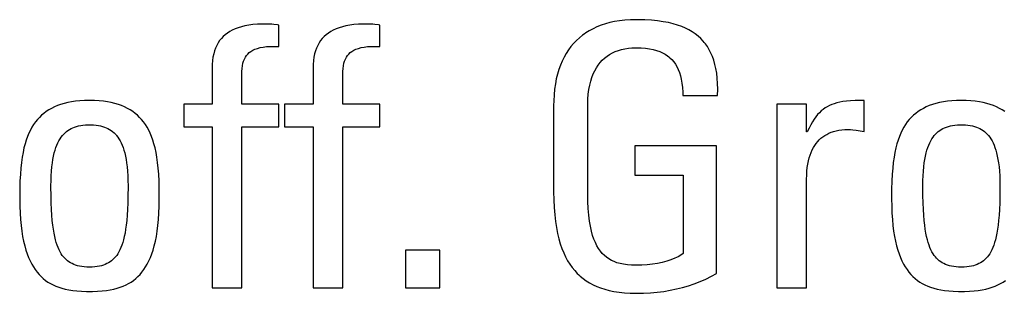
# Model space of a CAD drawing. Extents: x -840 to -217, y -121 to 557.
# Tile 11 of 145: x -594.88 to -588.67, y 171.86 to 173.59. Entities that reach past the tile are written whole.
import ezdxf

# ---------------------------------------------------------------- set-up
doc = ezdxf.new("R2010")
doc.units = 0
doc.header["$LTSCALE"] = 23.1
doc.layers.add('R912005577_AM_0', color=7, linetype='CONTINUOUS')

msp = doc.modelspace()

# ---------------------------------------------------------------- linework, layer by layer
at = {"layer": 'R912005577_AM_0', "color": 7}
for p, q in [((-593.5181, 173.5303), (-593.5357, 173.5222)), ((-593.499, 173.5375), (-593.5181, 173.5303)), ((-593.4784, 173.5438), (-593.499, 173.5375)), ((-593.456, 173.5492), (-593.4784, 173.5438)), ((-593.4316, 173.5536), (-593.456, 173.5492)), ((-593.4052, 173.557), (-593.4316, 173.5536)), ((-593.3765, 173.5593), (-593.4052, 173.557)), ((-593.345, 173.5604), (-593.3765, 173.5593)), ((-593.3309, 173.5605), (-593.345, 173.5604)), ((-593.3002, 173.5599), (-593.3309, 173.5605)), ((-593.287, 173.5592), (-593.3002, 173.5599)), ((-593.2746, 173.5581), (-593.287, 173.5592)), ((-593.2509, 173.5551), (-593.2746, 173.5581)), ((-593.2415, 173.5536), (-593.2509, 173.5551)), ((-593.2415, 173.4183), (-593.2415, 173.5536)), ((-592.8814, 173.5303), (-592.899, 173.5222)), ((-592.8623, 173.5375), (-592.8814, 173.5303)), ((-592.8417, 173.5438), (-592.8623, 173.5375)), ((-592.8193, 173.5492), (-592.8417, 173.5438)), ((-592.7949, 173.5536), (-592.8193, 173.5492)), ((-592.7685, 173.557), (-592.7949, 173.5536)), ((-592.7398, 173.5593), (-592.7685, 173.557)), ((-592.7083, 173.5604), (-592.7398, 173.5593)), ((-592.6942, 173.5605), (-592.7083, 173.5604)), ((-592.6635, 173.5599), (-592.6942, 173.5605)), ((-592.6503, 173.5592), (-592.6635, 173.5599)), ((-592.6379, 173.5581), (-592.6503, 173.5592)), ((-592.6142, 173.5551), (-592.6379, 173.5581)), ((-592.6048, 173.5536), (-592.6142, 173.5551)), ((-592.6048, 173.4183), (-592.6048, 173.5536)), ((-591.2611, 173.5311), (-591.2845, 173.5185)), ((-591.2366, 173.5425), (-591.2611, 173.5311)), ((-591.2107, 173.5527), (-591.2366, 173.5425)), ((-591.1835, 173.5618), (-591.2107, 173.5527)), ((-591.1549, 173.5695), (-591.1835, 173.5618)), ((-591.1249, 173.576), (-591.1549, 173.5695)), ((-591.0933, 173.5812), (-591.1249, 173.576)), ((-591.0602, 173.5849), (-591.0933, 173.5812)), ((-591.0254, 173.5872), (-591.0602, 173.5849)), ((-590.989, 173.588), (-591.0254, 173.5872)), ((-590.9785, 173.588), (-590.989, 173.588)), ((-590.9335, 173.5869), (-590.9785, 173.588)), ((-590.8921, 173.5844), (-590.9335, 173.5869)), ((-590.8539, 173.5806), (-590.8921, 173.5844)), ((-590.8187, 173.5756), (-590.8539, 173.5806)), ((-590.7861, 173.5694), (-590.8187, 173.5756)), ((-590.756, 173.5622), (-590.7861, 173.5694)), ((-590.7281, 173.554), (-590.756, 173.5622)), ((-590.7022, 173.5447), (-590.7281, 173.554)), ((-590.6783, 173.5345), (-590.7022, 173.5447)), ((-590.6561, 173.5234), (-590.6783, 173.5345)), ((-593.6048, 173.4692), (-593.6154, 173.4559)), ((-593.5932, 173.4816), (-593.6048, 173.4692)), ((-593.5806, 173.493), (-593.5932, 173.4816)), ((-593.5668, 173.5036), (-593.5806, 173.493)), ((-593.5519, 173.5134), (-593.5668, 173.5036)), ((-593.5357, 173.5222), (-593.5519, 173.5134)), ((-592.9681, 173.4692), (-592.9787, 173.4559)), ((-592.9565, 173.4816), (-592.9681, 173.4692)), ((-592.9439, 173.493), (-592.9565, 173.4816)), ((-592.9301, 173.5036), (-592.9439, 173.493)), ((-592.9152, 173.5134), (-592.9301, 173.5036)), ((-592.899, 173.5222), (-592.9152, 173.5134)), ((-591.3474, 173.4737), (-591.3661, 173.4565)), ((-591.3276, 173.4898), (-591.3474, 173.4737)), ((-591.3172, 173.4974), (-591.3276, 173.4898)), ((-591.3066, 173.5047), (-591.3172, 173.4974)), ((-591.2845, 173.5185), (-591.3066, 173.5047)), ((-590.6354, 173.5113), (-590.6561, 173.5234)), ((-590.6163, 173.4983), (-590.6354, 173.5113)), ((-590.5986, 173.4844), (-590.6163, 173.4983)), ((-590.5822, 173.4694), (-590.5986, 173.4844)), ((-590.5669, 173.4534), (-590.5822, 173.4694)), ((-593.6411, 173.4095), (-593.6476, 173.3917)), ((-593.6335, 173.4261), (-593.6411, 173.4095)), ((-593.6249, 173.4416), (-593.6335, 173.4261)), ((-593.6154, 173.4559), (-593.6249, 173.4416)), ((-593.3926, 173.4018), (-593.3775, 173.4073)), ((-593.3775, 173.4073), (-593.3606, 173.4119)), ((-593.3606, 173.4119), (-593.3418, 173.4156)), ((-593.3418, 173.4156), (-593.3206, 173.4182)), ((-593.3206, 173.4182), (-593.297, 173.4196)), ((-593.297, 173.4196), (-593.2708, 173.4197)), ((-593.2708, 173.4197), (-593.2415, 173.4183)), ((-593.0044, 173.4095), (-593.0109, 173.3917)), ((-592.9968, 173.4261), (-593.0044, 173.4095)), ((-592.9882, 173.4416), (-592.9968, 173.4261)), ((-592.9787, 173.4559), (-592.9882, 173.4416)), ((-592.7559, 173.4018), (-592.7408, 173.4073)), ((-592.7408, 173.4073), (-592.7239, 173.4119)), ((-592.7239, 173.4119), (-592.7051, 173.4156)), ((-592.7051, 173.4156), (-592.6839, 173.4182)), ((-592.6839, 173.4182), (-592.6603, 173.4196)), ((-592.6603, 173.4196), (-592.6341, 173.4197)), ((-592.6341, 173.4197), (-592.6048, 173.4183)), ((-591.4002, 173.4185), (-591.4156, 173.3977)), ((-591.3837, 173.4381), (-591.4002, 173.4185)), ((-591.3661, 173.4565), (-591.3837, 173.4381)), ((-591.0812, 173.4005), (-591.0601, 173.4052)), ((-591.0601, 173.4052), (-591.0383, 173.4086)), ((-591.0383, 173.4086), (-591.016, 173.4107)), ((-591.016, 173.4107), (-590.9941, 173.4115)), ((-590.9941, 173.4115), (-590.989, 173.4115)), ((-590.989, 173.4115), (-590.9586, 173.4108)), ((-590.9586, 173.4108), (-590.9307, 173.4086)), ((-590.9307, 173.4086), (-590.9052, 173.405)), ((-590.9052, 173.405), (-590.8818, 173.4003)), ((-590.5598, 173.445), (-590.5669, 173.4534)), ((-590.5529, 173.4363), (-590.5598, 173.445)), ((-590.54, 173.4181), (-590.5529, 173.4363)), ((-590.5283, 173.3986), (-590.54, 173.4181)), ((-593.6575, 173.352), (-593.6607, 173.33)), ((-593.6531, 173.3726), (-593.6575, 173.352)), ((-593.6476, 173.3917), (-593.6531, 173.3726)), ((-593.4595, 173.3401), (-593.4533, 173.3515)), ((-593.4533, 173.3515), (-593.4462, 173.362)), ((-593.4462, 173.362), (-593.438, 173.3716)), ((-593.438, 173.3716), (-593.4286, 173.3803)), ((-593.4286, 173.3803), (-593.418, 173.3883)), ((-593.418, 173.3883), (-593.4122, 173.392)), ((-593.4122, 173.392), (-593.4061, 173.3954)), ((-593.4061, 173.3954), (-593.3926, 173.4018)), ((-593.0208, 173.352), (-593.024, 173.33)), ((-593.0164, 173.3726), (-593.0208, 173.352)), ((-593.0109, 173.3917), (-593.0164, 173.3726)), ((-592.8228, 173.3401), (-592.8166, 173.3515)), ((-592.8166, 173.3515), (-592.8095, 173.362)), ((-592.8095, 173.362), (-592.8013, 173.3716)), ((-592.8013, 173.3716), (-592.7919, 173.3803)), ((-592.7919, 173.3803), (-592.7813, 173.3883)), ((-592.7813, 173.3883), (-592.7755, 173.392)), ((-592.7755, 173.392), (-592.7694, 173.3954)), ((-592.7694, 173.3954), (-592.7559, 173.4018)), ((-591.4432, 173.3524), (-591.4554, 173.3277)), ((-591.43, 173.3757), (-591.4432, 173.3524)), ((-591.4156, 173.3977), (-591.43, 173.3757)), ((-591.2025, 173.3326), (-591.1881, 173.3459)), ((-591.1881, 173.3459), (-591.1728, 173.358)), ((-591.1728, 173.358), (-591.1564, 173.3689)), ((-591.1564, 173.3689), (-591.1391, 173.3786)), ((-591.1391, 173.3786), (-591.1208, 173.3871)), ((-591.1208, 173.3871), (-591.1015, 173.3944)), ((-591.1015, 173.3944), (-591.0812, 173.4005)), ((-590.8818, 173.4003), (-590.8604, 173.3944)), ((-590.8604, 173.3944), (-590.8407, 173.3874)), ((-590.8407, 173.3874), (-590.8227, 173.3793)), ((-590.8227, 173.3793), (-590.8061, 173.3702)), ((-590.8061, 173.3702), (-590.7909, 173.36)), ((-590.7909, 173.36), (-590.7837, 173.3545)), ((-590.7837, 173.3545), (-590.7769, 173.3487)), ((-590.7769, 173.3487), (-590.7641, 173.3364)), ((-590.5176, 173.3779), (-590.5283, 173.3986)), ((-590.5081, 173.3557), (-590.5176, 173.3779)), ((-590.4996, 173.332), (-590.5081, 173.3557)), ((-593.6627, 173.3063), (-593.6634, 173.2808)), ((-593.6634, 173.2808), (-593.6634, 173.056)), ((-593.6607, 173.33), (-593.6627, 173.3063)), ((-593.4753, 173.262), (-593.4742, 173.2812)), ((-593.4742, 173.2812), (-593.472, 173.2983)), ((-593.472, 173.2983), (-593.4688, 173.3137)), ((-593.4688, 173.3137), (-593.4646, 173.3275)), ((-593.4646, 173.3275), (-593.4595, 173.3401)), ((-593.026, 173.3063), (-593.0267, 173.2808)), ((-593.0267, 173.2808), (-593.0267, 173.056)), ((-593.024, 173.33), (-593.026, 173.3063)), ((-592.8386, 173.262), (-592.8375, 173.2812)), ((-592.8375, 173.2812), (-592.8353, 173.2983)), ((-592.8353, 173.2983), (-592.8321, 173.3137)), ((-592.8321, 173.3137), (-592.8279, 173.3275)), ((-592.8279, 173.3275), (-592.8228, 173.3401)), ((-591.4664, 173.3017), (-591.4763, 173.2743)), ((-591.4554, 173.3277), (-591.4664, 173.3017)), ((-591.2505, 173.2661), (-591.24, 173.2848)), ((-591.24, 173.2848), (-591.2285, 173.3021)), ((-591.2285, 173.3021), (-591.216, 173.318)), ((-591.216, 173.318), (-591.2025, 173.3326)), ((-590.7641, 173.3364), (-590.7524, 173.3229)), ((-590.7524, 173.3229), (-590.7419, 173.3082)), ((-590.7419, 173.3082), (-590.7323, 173.2922)), ((-590.7323, 173.2922), (-590.7238, 173.2747)), ((-590.4923, 173.3067), (-590.4996, 173.332)), ((-590.4862, 173.2796), (-590.4923, 173.3067)), ((-590.4813, 173.2505), (-590.4862, 173.2796)), ((-593.4754, 173.2532), (-593.4753, 173.262)), ((-593.4754, 173.056), (-593.4754, 173.2532)), ((-592.8387, 173.2532), (-592.8386, 173.262)), ((-592.8387, 173.056), (-592.8387, 173.2532)), ((-591.485, 173.2454), (-591.4925, 173.215)), ((-591.4763, 173.2743), (-591.485, 173.2454)), ((-591.276, 173.2006), (-591.2686, 173.2241)), ((-591.2686, 173.2241), (-591.2601, 173.2459)), ((-591.2601, 173.2459), (-591.2505, 173.2661)), ((-590.7238, 173.2747), (-590.7163, 173.2557)), ((-590.7163, 173.2557), (-590.7099, 173.235)), ((-590.7099, 173.235), (-590.7045, 173.2123)), ((-590.4776, 173.2193), (-590.4813, 173.2505)), ((-590.4754, 173.1858), (-590.4776, 173.2193)), ((-591.4987, 173.1831), (-591.5035, 173.1495)), ((-591.4925, 173.215), (-591.4987, 173.1831)), ((-591.2872, 173.148), (-591.2822, 173.1753)), ((-591.2822, 173.1753), (-591.276, 173.2006)), ((-590.7045, 173.2123), (-590.7003, 173.1875)), ((-590.7003, 173.1875), (-590.6974, 173.1603)), ((-590.6974, 173.1603), (-590.6957, 173.1305)), ((-590.4746, 173.1498), (-590.4754, 173.1858)), ((-591.507, 173.1143), (-591.509, 173.0775)), ((-591.5035, 173.1495), (-591.507, 173.1143)), ((-591.2932, 173.0873), (-591.2909, 173.1187)), ((-591.2909, 173.1187), (-591.2872, 173.148)), ((-590.6957, 173.1305), (-590.6955, 173.1111)), ((-590.6955, 173.1111), (-590.4754, 173.1111)), ((-590.4754, 173.1111), (-590.4746, 173.1498)), ((-594.6575, 173.0382), (-594.6756, 173.0292)), ((-594.6383, 173.0463), (-594.6575, 173.0382)), ((-594.618, 173.0536), (-594.6383, 173.0463)), ((-594.5964, 173.06), (-594.618, 173.0536)), ((-594.5735, 173.0656), (-594.5964, 173.06)), ((-594.5493, 173.0703), (-594.5735, 173.0656)), ((-594.5235, 173.074), (-594.5493, 173.0703)), ((-594.4961, 173.0768), (-594.5235, 173.074)), ((-594.467, 173.0784), (-594.4961, 173.0768)), ((-594.4361, 173.079), (-594.467, 173.0784)), ((-594.4051, 173.0784), (-594.4361, 173.079)), ((-594.3761, 173.0768), (-594.4051, 173.0784)), ((-594.3487, 173.074), (-594.3761, 173.0768)), ((-594.3229, 173.0703), (-594.3487, 173.074)), ((-594.2986, 173.0656), (-594.3229, 173.0703)), ((-594.2757, 173.06), (-594.2986, 173.0656)), ((-594.2542, 173.0536), (-594.2757, 173.06)), ((-594.2338, 173.0463), (-594.2542, 173.0536)), ((-594.2146, 173.0382), (-594.2338, 173.0463)), ((-594.1965, 173.0292), (-594.2146, 173.0382)), ((-593.6634, 173.056), (-593.8422, 173.056)), ((-593.8422, 173.056), (-593.8422, 172.9138)), ((-593.2415, 173.056), (-593.4754, 173.056)), ((-593.2415, 172.9138), (-593.2415, 173.056)), ((-593.0267, 173.056), (-593.2056, 173.056)), ((-593.2056, 173.056), (-593.2056, 172.9138)), ((-592.6048, 173.056), (-592.8387, 173.056)), ((-592.6048, 172.9138), (-592.6048, 173.056)), ((-591.509, 173.0775), (-591.5095, 173.0469)), ((-591.5095, 173.0469), (-591.5095, 172.5034)), ((-591.294, 173.0537), (-591.2932, 173.0873)), ((-591.294, 172.4942), (-591.294, 173.0537)), ((-589.9144, 173.056), (-590.1025, 173.056)), ((-590.1025, 173.056), (-590.1025, 171.898)), ((-589.9144, 172.8818), (-589.9144, 173.056)), ((-589.797, 173.0316), (-589.8095, 173.0227)), ((-589.784, 173.0396), (-589.797, 173.0316)), ((-589.7703, 173.0467), (-589.784, 173.0396)), ((-589.7557, 173.0531), (-589.7703, 173.0467)), ((-589.7402, 173.0587), (-589.7557, 173.0531)), ((-589.7235, 173.0636), (-589.7402, 173.0587)), ((-589.7054, 173.0679), (-589.7235, 173.0636)), ((-589.6854, 173.0715), (-589.7054, 173.0679)), ((-589.6632, 173.0744), (-589.6854, 173.0715)), ((-589.638, 173.0766), (-589.6632, 173.0744)), ((-589.6089, 173.0781), (-589.638, 173.0766)), ((-589.5738, 173.0789), (-589.6089, 173.0781)), ((-589.5521, 173.079), (-589.5738, 173.0789)), ((-589.5521, 172.884), (-589.5521, 173.079)), ((-589.1598, 173.0382), (-589.1779, 173.0292)), ((-589.1406, 173.0463), (-589.1598, 173.0382)), ((-589.1203, 173.0536), (-589.1406, 173.0463)), ((-589.0987, 173.06), (-589.1203, 173.0536)), ((-589.0758, 173.0656), (-589.0987, 173.06)), ((-589.0516, 173.0703), (-589.0758, 173.0656)), ((-589.0258, 173.074), (-589.0516, 173.0703)), ((-588.9984, 173.0768), (-589.0258, 173.074)), ((-588.9693, 173.0784), (-588.9984, 173.0768)), ((-588.9384, 173.079), (-588.9693, 173.0784)), ((-588.9074, 173.0784), (-588.9384, 173.079)), ((-588.8784, 173.0768), (-588.9074, 173.0784)), ((-588.851, 173.074), (-588.8784, 173.0768)), ((-588.8252, 173.0703), (-588.851, 173.074)), ((-588.8009, 173.0656), (-588.8252, 173.0703)), ((-588.778, 173.06), (-588.8009, 173.0656)), ((-588.7565, 173.0536), (-588.778, 173.06)), ((-588.7361, 173.0463), (-588.7565, 173.0536)), ((-588.7169, 173.0382), (-588.7361, 173.0463)), ((-588.6988, 173.0292), (-588.7169, 173.0382)), ((-594.7521, 172.9722), (-594.7649, 172.9582)), ((-594.7385, 172.9853), (-594.7521, 172.9722)), ((-594.7241, 172.9975), (-594.7385, 172.9853)), ((-594.7089, 173.0089), (-594.7241, 172.9975)), ((-594.6928, 173.0194), (-594.7089, 173.0089)), ((-594.6756, 173.0292), (-594.6928, 173.0194)), ((-594.1794, 173.0194), (-594.1965, 173.0292)), ((-594.1632, 173.0089), (-594.1794, 173.0194)), ((-594.148, 172.9975), (-594.1632, 173.0089)), ((-594.1336, 172.9853), (-594.148, 172.9975)), ((-594.12, 172.9722), (-594.1336, 172.9853)), ((-594.1072, 172.9582), (-594.12, 172.9722)), ((-589.8558, 172.9761), (-589.8667, 172.9611)), ((-589.8447, 172.9896), (-589.8558, 172.9761)), ((-589.8333, 173.0018), (-589.8447, 172.9896)), ((-589.8216, 173.0128), (-589.8333, 173.0018)), ((-589.8156, 173.0179), (-589.8216, 173.0128)), ((-589.8095, 173.0227), (-589.8156, 173.0179)), ((-589.2544, 172.9722), (-589.2672, 172.9582)), ((-589.2408, 172.9853), (-589.2544, 172.9722)), ((-589.2264, 172.9975), (-589.2408, 172.9853)), ((-589.2112, 173.0089), (-589.2264, 172.9975)), ((-589.1951, 173.0194), (-589.2112, 173.0089)), ((-589.1779, 173.0292), (-589.1951, 173.0194)), ((-588.6817, 173.0194), (-588.6988, 173.0292)), ((-588.6655, 173.0089), (-588.6817, 173.0194)), ((-594.7991, 172.9103), (-594.8091, 172.892)), ((-594.7884, 172.9273), (-594.7991, 172.9103)), ((-594.777, 172.9433), (-594.7884, 172.9273)), ((-594.7649, 172.9582), (-594.777, 172.9433)), ((-594.5525, 172.9018), (-594.5417, 172.9069)), ((-594.5417, 172.9069), (-594.5304, 172.9113)), ((-594.5304, 172.9113), (-594.5183, 172.9152)), ((-594.5183, 172.9152), (-594.5055, 172.9185)), ((-594.5055, 172.9185), (-594.4918, 172.9211)), ((-594.4918, 172.9211), (-594.4771, 172.9232)), ((-594.4771, 172.9232), (-594.4612, 172.9246)), ((-594.4612, 172.9246), (-594.4441, 172.9252)), ((-594.4441, 172.9252), (-594.4361, 172.9253)), ((-594.4361, 172.9253), (-594.428, 172.9252)), ((-594.428, 172.9252), (-594.4109, 172.9246)), ((-594.4109, 172.9246), (-594.395, 172.9232)), ((-594.395, 172.9232), (-594.3803, 172.9211)), ((-594.3803, 172.9211), (-594.3666, 172.9185)), ((-594.3666, 172.9185), (-594.3538, 172.9152)), ((-594.3538, 172.9152), (-594.3417, 172.9113)), ((-594.3417, 172.9113), (-594.3303, 172.9068)), ((-594.3303, 172.9068), (-594.3195, 172.9018)), ((-594.0951, 172.9433), (-594.1072, 172.9582)), ((-594.0837, 172.9273), (-594.0951, 172.9433)), ((-594.073, 172.9102), (-594.0837, 172.9273)), ((-594.063, 172.892), (-594.073, 172.9102)), ((-593.8422, 172.9138), (-593.6634, 172.9138)), ((-593.6634, 172.9138), (-593.6634, 171.898)), ((-593.4754, 172.9138), (-593.2415, 172.9138)), ((-593.4754, 171.898), (-593.4754, 172.9138)), ((-593.2056, 172.9138), (-593.0267, 172.9138)), ((-593.0267, 172.9138), (-593.0267, 171.898)), ((-592.8387, 172.9138), (-592.6048, 172.9138)), ((-592.8387, 171.898), (-592.8387, 172.9138)), ((-589.8883, 172.9258), (-589.8991, 172.9051)), ((-589.8775, 172.9444), (-589.8883, 172.9258)), ((-589.8667, 172.9611), (-589.8775, 172.9444)), ((-589.3014, 172.9103), (-589.3114, 172.892)), ((-589.2907, 172.9273), (-589.3014, 172.9103)), ((-589.2793, 172.9433), (-589.2907, 172.9273)), ((-589.2672, 172.9582), (-589.2793, 172.9433)), ((-589.0548, 172.9018), (-589.044, 172.9069)), ((-589.044, 172.9069), (-589.0327, 172.9113)), ((-589.0327, 172.9113), (-589.0206, 172.9152)), ((-589.0206, 172.9152), (-589.0078, 172.9185)), ((-589.0078, 172.9185), (-588.9941, 172.9211)), ((-588.9941, 172.9211), (-588.9794, 172.9232)), ((-588.9794, 172.9232), (-588.9635, 172.9246)), ((-588.9635, 172.9246), (-588.9464, 172.9252)), ((-588.9464, 172.9252), (-588.9384, 172.9253)), ((-588.9384, 172.9253), (-588.9303, 172.9252)), ((-588.9303, 172.9252), (-588.9132, 172.9246)), ((-588.9132, 172.9246), (-588.8973, 172.9232)), ((-588.8973, 172.9232), (-588.8826, 172.9211)), ((-588.8826, 172.9211), (-588.8689, 172.9185)), ((-588.8689, 172.9185), (-588.8561, 172.9152)), ((-588.8561, 172.9152), (-588.844, 172.9113)), ((-588.844, 172.9113), (-588.8326, 172.9068)), ((-588.8326, 172.9068), (-588.8218, 172.9018)), ((-594.8272, 172.8517), (-594.8353, 172.8294)), ((-594.8185, 172.8726), (-594.8272, 172.8517)), ((-594.8091, 172.892), (-594.8185, 172.8726)), ((-594.622, 172.8364), (-594.6147, 172.8474)), ((-594.6147, 172.8474), (-594.607, 172.8574)), ((-594.607, 172.8574), (-594.603, 172.8621)), ((-594.603, 172.8621), (-594.5989, 172.8666)), ((-594.5989, 172.8666), (-594.5905, 172.8751)), ((-594.5905, 172.8751), (-594.5817, 172.8828)), ((-594.5817, 172.8828), (-594.5724, 172.8898)), ((-594.5724, 172.8898), (-594.5627, 172.8961)), ((-594.5627, 172.8961), (-594.5525, 172.9018)), ((-594.3195, 172.9018), (-594.3093, 172.8961)), ((-594.3093, 172.8961), (-594.2996, 172.8897)), ((-594.2996, 172.8897), (-594.2904, 172.8827)), ((-594.2904, 172.8827), (-594.2815, 172.8751)), ((-594.2815, 172.8751), (-594.2731, 172.8666)), ((-594.2731, 172.8666), (-594.269, 172.8621)), ((-594.269, 172.8621), (-594.2651, 172.8574)), ((-594.2651, 172.8574), (-594.2574, 172.8473)), ((-594.2574, 172.8473), (-594.2501, 172.8364)), ((-594.0536, 172.8726), (-594.063, 172.892)), ((-594.0449, 172.8517), (-594.0536, 172.8726)), ((-594.0368, 172.8294), (-594.0449, 172.8517)), ((-589.9099, 172.8818), (-589.9144, 172.8818)), ((-589.8991, 172.9051), (-589.9099, 172.8818)), ((-589.8238, 172.8404), (-589.8124, 172.8496)), ((-589.8124, 172.8496), (-589.8002, 172.8579)), ((-589.8002, 172.8579), (-589.7874, 172.8655)), ((-589.7874, 172.8655), (-589.7738, 172.8722)), ((-589.7738, 172.8722), (-589.7594, 172.8782)), ((-589.7594, 172.8782), (-589.7518, 172.8808)), ((-589.7518, 172.8808), (-589.7441, 172.8833)), ((-589.7441, 172.8833), (-589.7279, 172.8876)), ((-589.7279, 172.8876), (-589.7107, 172.891)), ((-589.7107, 172.891), (-589.6926, 172.8935)), ((-589.6926, 172.8935), (-589.6733, 172.895)), ((-589.6733, 172.895), (-589.653, 172.8955)), ((-589.653, 172.8955), (-589.6381, 172.895)), ((-589.6381, 172.895), (-589.6221, 172.8935)), ((-589.6221, 172.8935), (-589.6026, 172.8909)), ((-589.6026, 172.8909), (-589.5521, 172.884)), ((-589.3295, 172.8517), (-589.3376, 172.8294)), ((-589.3208, 172.8726), (-589.3295, 172.8517)), ((-589.3114, 172.892), (-589.3208, 172.8726)), ((-589.1243, 172.8364), (-589.117, 172.8474)), ((-589.117, 172.8474), (-589.1093, 172.8574)), ((-589.1093, 172.8574), (-589.1053, 172.8621)), ((-589.1053, 172.8621), (-589.1012, 172.8666)), ((-589.1012, 172.8666), (-589.0928, 172.8751)), ((-589.0928, 172.8751), (-589.084, 172.8828)), ((-589.084, 172.8828), (-589.0747, 172.8898)), ((-589.0747, 172.8898), (-589.065, 172.8961)), ((-589.065, 172.8961), (-589.0548, 172.9018)), ((-588.8218, 172.9018), (-588.8116, 172.8961)), ((-588.8116, 172.8961), (-588.8019, 172.8897)), ((-588.8019, 172.8897), (-588.7927, 172.8827)), ((-588.7927, 172.8827), (-588.7838, 172.8751)), ((-588.7838, 172.8751), (-588.7754, 172.8666)), ((-588.7754, 172.8666), (-588.7713, 172.8621)), ((-588.7713, 172.8621), (-588.7674, 172.8574)), ((-588.7674, 172.8574), (-588.7597, 172.8473)), ((-588.7597, 172.8473), (-588.7524, 172.8364)), ((-594.8427, 172.8054), (-594.8494, 172.7796)), ((-594.8353, 172.8294), (-594.8427, 172.8054)), ((-594.653, 172.7659), (-594.6475, 172.7824)), ((-594.6475, 172.7824), (-594.6417, 172.7976)), ((-594.6417, 172.7976), (-594.6355, 172.8116)), ((-594.6355, 172.8116), (-594.6289, 172.8245)), ((-594.6289, 172.8245), (-594.622, 172.8364)), ((-594.2501, 172.8364), (-594.2431, 172.8245)), ((-594.2431, 172.8245), (-594.2365, 172.8116)), ((-594.2365, 172.8116), (-594.2303, 172.7976)), ((-594.2303, 172.7976), (-594.2245, 172.7824)), ((-594.2245, 172.7824), (-594.2191, 172.7659)), ((-594.0294, 172.8054), (-594.0368, 172.8294)), ((-594.0227, 172.7796), (-594.0294, 172.8054)), ((-590.4822, 172.7923), (-590.9982, 172.7923)), ((-590.9982, 172.7923), (-590.9982, 172.6089)), ((-590.4822, 171.9875), (-590.4822, 172.7923)), ((-589.8712, 172.7818), (-589.863, 172.7954)), ((-589.863, 172.7954), (-589.8541, 172.808)), ((-589.8541, 172.808), (-589.8446, 172.8197)), ((-589.8446, 172.8197), (-589.8345, 172.8305)), ((-589.8345, 172.8305), (-589.8238, 172.8404)), ((-589.345, 172.8054), (-589.3517, 172.7796)), ((-589.3376, 172.8294), (-589.345, 172.8054)), ((-589.1553, 172.7659), (-589.1498, 172.7824)), ((-589.1498, 172.7824), (-589.144, 172.7976)), ((-589.144, 172.7976), (-589.1378, 172.8116)), ((-589.1378, 172.8116), (-589.1312, 172.8245)), ((-589.1312, 172.8245), (-589.1243, 172.8364)), ((-588.7524, 172.8364), (-588.7454, 172.8245)), ((-588.7454, 172.8245), (-588.7388, 172.8116)), ((-588.7388, 172.8116), (-588.7326, 172.7976)), ((-588.7326, 172.7976), (-588.7268, 172.7824)), ((-588.7268, 172.7824), (-588.7214, 172.7659)), ((-594.8607, 172.7217), (-594.8653, 172.689)), ((-594.8554, 172.7518), (-594.8607, 172.7217)), ((-594.8494, 172.7796), (-594.8554, 172.7518)), ((-594.6666, 172.7076), (-594.6625, 172.7286)), ((-594.6625, 172.7286), (-594.658, 172.748)), ((-594.658, 172.748), (-594.653, 172.7659)), ((-594.2191, 172.7659), (-594.2141, 172.748)), ((-594.2141, 172.748), (-594.2095, 172.7286)), ((-594.2095, 172.7286), (-594.2054, 172.7076)), ((-594.0167, 172.7518), (-594.0227, 172.7796)), ((-594.0113, 172.7217), (-594.0167, 172.7518)), ((-594.0068, 172.689), (-594.0113, 172.7217)), ((-589.8976, 172.7171), (-589.892, 172.7349)), ((-589.892, 172.7349), (-589.8857, 172.7517)), ((-589.8857, 172.7517), (-589.8788, 172.7673)), ((-589.8788, 172.7673), (-589.8712, 172.7818)), ((-589.363, 172.7217), (-589.3676, 172.689)), ((-589.3577, 172.7518), (-589.363, 172.7217)), ((-589.3517, 172.7796), (-589.3577, 172.7518)), ((-589.1689, 172.7076), (-589.1648, 172.7286)), ((-589.1648, 172.7286), (-589.1603, 172.748)), ((-589.1603, 172.748), (-589.1553, 172.7659)), ((-588.7214, 172.7659), (-588.7164, 172.748)), ((-588.7164, 172.748), (-588.7118, 172.7286)), ((-588.7118, 172.7286), (-588.7077, 172.7076)), ((-594.8653, 172.689), (-594.8691, 172.6533)), ((-594.6757, 172.6336), (-594.6733, 172.6603)), ((-594.6733, 172.6603), (-594.6702, 172.6849)), ((-594.6702, 172.6849), (-594.6666, 172.7076)), ((-594.2054, 172.7076), (-594.2018, 172.6849)), ((-594.2018, 172.6849), (-594.1988, 172.6603)), ((-594.1988, 172.6603), (-594.1963, 172.6336)), ((-594.0029, 172.6533), (-594.0068, 172.689)), ((-589.9099, 172.656), (-589.9066, 172.6776)), ((-589.9066, 172.6776), (-589.9025, 172.698)), ((-589.9025, 172.698), (-589.8976, 172.7171)), ((-589.3676, 172.689), (-589.3714, 172.6533)), ((-589.178, 172.6336), (-589.1756, 172.6603)), ((-589.1756, 172.6603), (-589.1725, 172.6849)), ((-589.1725, 172.6849), (-589.1689, 172.7076)), ((-588.7077, 172.7076), (-588.7041, 172.6849)), ((-588.7041, 172.6849), (-588.7011, 172.6603)), ((-588.7011, 172.6603), (-588.6986, 172.6336)), ((-594.8722, 172.614), (-594.8744, 172.5702)), ((-594.8691, 172.6533), (-594.8722, 172.614)), ((-594.6787, 172.5737), (-594.6776, 172.6048)), ((-594.6776, 172.6048), (-594.6757, 172.6336)), ((-594.1963, 172.6336), (-594.1945, 172.6048)), ((-594.1945, 172.6048), (-594.1934, 172.5737)), ((-593.9999, 172.614), (-594.0029, 172.6533)), ((-593.9977, 172.5702), (-593.9999, 172.614)), ((-590.9982, 172.6089), (-590.6932, 172.6089)), ((-590.6932, 172.6089), (-590.6932, 172.1136)), ((-589.9144, 172.5829), (-589.9138, 172.6087)), ((-589.9138, 172.6087), (-589.9123, 172.633)), ((-589.9123, 172.633), (-589.9099, 172.656)), ((-589.3745, 172.614), (-589.3767, 172.5702)), ((-589.3714, 172.6533), (-589.3745, 172.614)), ((-589.181, 172.5737), (-589.1799, 172.6048)), ((-589.1799, 172.6048), (-589.178, 172.6336)), ((-588.6986, 172.6336), (-588.6968, 172.6048)), ((-588.6968, 172.6048), (-588.6957, 172.5737)), ((-594.8744, 172.5702), (-594.8758, 172.5206)), ((-594.6791, 172.5401), (-594.6787, 172.5737)), ((-594.6791, 172.5332), (-594.6791, 172.5401)), ((-594.1934, 172.5737), (-594.193, 172.5401)), ((-594.193, 172.5401), (-594.193, 172.5329)), ((-593.9963, 172.5207), (-593.9977, 172.5702)), ((-589.9144, 171.898), (-589.9144, 172.5829)), ((-589.3767, 172.5702), (-589.3781, 172.5206)), ((-589.1814, 172.5401), (-589.181, 172.5737)), ((-589.1814, 172.5332), (-589.1814, 172.5401)), ((-588.6957, 172.5737), (-588.6953, 172.5401)), ((-588.6953, 172.5401), (-588.6953, 172.5329)), ((-594.8758, 172.5206), (-594.8763, 172.4625)), ((-594.6786, 172.4803), (-594.6791, 172.5332)), ((-594.6775, 172.4339), (-594.6786, 172.4803)), ((-594.1934, 172.4801), (-594.1945, 172.4338)), ((-594.193, 172.5329), (-594.1934, 172.4801)), ((-593.9958, 172.4626), (-593.9963, 172.5207)), ((-591.5095, 172.5034), (-591.5088, 172.4528)), ((-591.2932, 172.4432), (-591.294, 172.4942)), ((-589.3781, 172.5206), (-589.3786, 172.4625)), ((-589.1809, 172.4803), (-589.1814, 172.5332)), ((-589.1798, 172.4339), (-589.1809, 172.4803)), ((-588.6957, 172.4801), (-588.6968, 172.4338)), ((-588.6953, 172.5329), (-588.6957, 172.4801)), ((-594.8763, 172.4625), (-594.8763, 172.4598)), ((-594.8763, 172.4598), (-594.8757, 172.4129)), ((-594.8757, 172.4129), (-594.874, 172.3691)), ((-594.6758, 172.3928), (-594.6775, 172.4339)), ((-594.1945, 172.4338), (-594.1962, 172.3927)), ((-593.998, 172.3691), (-593.9963, 172.4129)), ((-593.9963, 172.4129), (-593.9958, 172.4598)), ((-593.9958, 172.4598), (-593.9958, 172.4626)), ((-591.5088, 172.4528), (-591.5066, 172.4042)), ((-591.2911, 172.3974), (-591.2932, 172.4432)), ((-589.3786, 172.4625), (-589.3786, 172.4598)), ((-589.3786, 172.4598), (-589.378, 172.4129)), ((-589.378, 172.4129), (-589.3763, 172.3691)), ((-589.1781, 172.3928), (-589.1798, 172.4339)), ((-588.6968, 172.4338), (-588.6985, 172.3927)), ((-594.874, 172.3691), (-594.8713, 172.3283)), ((-594.6736, 172.3562), (-594.6758, 172.3928)), ((-594.6708, 172.3233), (-594.6736, 172.3562)), ((-594.1985, 172.3561), (-594.2013, 172.3233)), ((-594.1962, 172.3927), (-594.1985, 172.3561)), ((-594.0007, 172.3283), (-593.998, 172.3691)), ((-591.5066, 172.4042), (-591.503, 172.359)), ((-591.503, 172.359), (-591.4982, 172.3169)), ((-591.2877, 172.3562), (-591.2911, 172.3974)), ((-591.2831, 172.3192), (-591.2877, 172.3562)), ((-589.3763, 172.3691), (-589.3736, 172.3283)), ((-589.1759, 172.3562), (-589.1781, 172.3928)), ((-589.1731, 172.3233), (-589.1759, 172.3562)), ((-588.7008, 172.3561), (-588.7036, 172.3233)), ((-588.6985, 172.3927), (-588.7008, 172.3561)), ((-594.8713, 172.3283), (-594.8677, 172.2903)), ((-594.8677, 172.2903), (-594.8632, 172.255)), ((-594.6676, 172.2938), (-594.6708, 172.3233)), ((-594.6639, 172.2671), (-594.6676, 172.2938)), ((-594.2045, 172.2938), (-594.2081, 172.2671)), ((-594.2013, 172.3233), (-594.2045, 172.2938)), ((-594.0089, 172.255), (-594.0044, 172.2903)), ((-594.0044, 172.2903), (-594.0007, 172.3283)), ((-591.4982, 172.3169), (-591.4921, 172.2777)), ((-591.2775, 172.2859), (-591.2831, 172.3192)), ((-591.271, 172.2559), (-591.2775, 172.2859)), ((-589.3736, 172.3283), (-589.37, 172.2903)), ((-589.37, 172.2903), (-589.3655, 172.255)), ((-589.1699, 172.2938), (-589.1731, 172.3233)), ((-589.1662, 172.2671), (-589.1699, 172.2938)), ((-588.7068, 172.2938), (-588.7104, 172.2671)), ((-588.7036, 172.3233), (-588.7068, 172.2938)), ((-594.8632, 172.255), (-594.8578, 172.222)), ((-594.6599, 172.243), (-594.6639, 172.2671)), ((-594.6554, 172.2211), (-594.6599, 172.243)), ((-594.2122, 172.243), (-594.2167, 172.2211)), ((-594.2081, 172.2671), (-594.2122, 172.243)), ((-594.0143, 172.222), (-594.0089, 172.255)), ((-591.4921, 172.2777), (-591.485, 172.2413)), ((-591.485, 172.2413), (-591.4768, 172.2073)), ((-591.2636, 172.2289), (-591.271, 172.2559)), ((-591.2554, 172.2047), (-591.2636, 172.2289)), ((-589.3655, 172.255), (-589.3601, 172.222)), ((-589.1622, 172.243), (-589.1662, 172.2671)), ((-589.1577, 172.2211), (-589.1622, 172.243)), ((-588.7145, 172.243), (-588.719, 172.2211)), ((-588.7104, 172.2671), (-588.7145, 172.243)), ((-594.8578, 172.222), (-594.8516, 172.1914)), ((-594.8516, 172.1914), (-594.8448, 172.163)), ((-594.8448, 172.163), (-594.8372, 172.1365)), ((-594.6506, 172.2012), (-594.6554, 172.2211)), ((-594.6454, 172.183), (-594.6506, 172.2012)), ((-594.6399, 172.1665), (-594.6454, 172.183)), ((-594.6341, 172.1514), (-594.6399, 172.1665)), ((-594.2321, 172.1665), (-594.238, 172.1514)), ((-594.2266, 172.183), (-594.2321, 172.1665)), ((-594.2215, 172.2012), (-594.2266, 172.183)), ((-594.2167, 172.2211), (-594.2215, 172.2012)), ((-594.0349, 172.1365), (-594.0273, 172.163)), ((-594.0273, 172.163), (-594.0204, 172.1914)), ((-594.0204, 172.1914), (-594.0143, 172.222)), ((-591.4768, 172.2073), (-591.4675, 172.1756)), ((-591.4675, 172.1756), (-591.4573, 172.1461)), ((-591.2463, 172.1828), (-591.2554, 172.2047)), ((-591.2366, 172.1631), (-591.2463, 172.1828)), ((-591.2261, 172.1454), (-591.2366, 172.1631)), ((-589.3601, 172.222), (-589.3539, 172.1914)), ((-589.3539, 172.1914), (-589.3471, 172.163)), ((-589.3471, 172.163), (-589.3395, 172.1365)), ((-589.1529, 172.2012), (-589.1577, 172.2211)), ((-589.1477, 172.183), (-589.1529, 172.2012)), ((-589.1422, 172.1665), (-589.1477, 172.183)), ((-589.1364, 172.1514), (-589.1422, 172.1665)), ((-588.7344, 172.1665), (-588.7403, 172.1514)), ((-588.7289, 172.183), (-588.7344, 172.1665)), ((-588.7238, 172.2012), (-588.7289, 172.183)), ((-588.719, 172.2211), (-588.7238, 172.2012)), ((-594.8372, 172.1365), (-594.829, 172.1119)), ((-594.829, 172.1119), (-594.8201, 172.0891)), ((-594.628, 172.1376), (-594.6341, 172.1514)), ((-594.6215, 172.125), (-594.628, 172.1376)), ((-594.6147, 172.1134), (-594.6215, 172.125)), ((-594.6076, 172.1028), (-594.6147, 172.1134)), ((-594.6001, 172.0931), (-594.6076, 172.1028)), ((-594.2645, 172.1028), (-594.272, 172.0931)), ((-594.2574, 172.1134), (-594.2645, 172.1028)), ((-594.2506, 172.125), (-594.2574, 172.1134)), ((-594.2441, 172.1376), (-594.2506, 172.125)), ((-594.238, 172.1514), (-594.2441, 172.1376)), ((-594.0519, 172.0891), (-594.0431, 172.1119)), ((-594.0431, 172.1119), (-594.0349, 172.1365)), ((-592.2273, 172.1365), (-592.4428, 172.1365)), ((-592.4428, 172.1365), (-592.4428, 171.898)), ((-592.2273, 171.898), (-592.2273, 172.1365)), ((-591.4573, 172.1461), (-591.4462, 172.1187)), ((-591.4462, 172.1187), (-591.4341, 172.093)), ((-591.2148, 172.1294), (-591.2261, 172.1454)), ((-591.2027, 172.115), (-591.2148, 172.1294)), ((-591.1898, 172.102), (-591.2027, 172.115)), ((-591.176, 172.0905), (-591.1898, 172.102)), ((-590.708, 172.1037), (-590.725, 172.0943)), ((-590.6932, 172.1136), (-590.708, 172.1037)), ((-589.3395, 172.1365), (-589.3313, 172.1119)), ((-589.3313, 172.1119), (-589.3224, 172.0891)), ((-589.1303, 172.1376), (-589.1364, 172.1514)), ((-589.1238, 172.125), (-589.1303, 172.1376)), ((-589.117, 172.1134), (-589.1238, 172.125)), ((-589.1099, 172.1028), (-589.117, 172.1134)), ((-589.1024, 172.0931), (-589.1099, 172.1028)), ((-588.7668, 172.1028), (-588.7743, 172.0931)), ((-588.7597, 172.1134), (-588.7668, 172.1028)), ((-588.7529, 172.125), (-588.7597, 172.1134)), ((-588.7464, 172.1376), (-588.7529, 172.125)), ((-588.7403, 172.1514), (-588.7464, 172.1376)), ((-594.8201, 172.0891), (-594.8106, 172.0678)), ((-594.8106, 172.0678), (-594.8006, 172.0481)), ((-594.8006, 172.0481), (-594.7899, 172.0298)), ((-594.5922, 172.0842), (-594.6001, 172.0931)), ((-594.584, 172.0761), (-594.5922, 172.0842)), ((-594.5753, 172.0687), (-594.584, 172.0761)), ((-594.5661, 172.0619), (-594.5753, 172.0687)), ((-594.5564, 172.0558), (-594.5661, 172.0619)), ((-594.5462, 172.0504), (-594.5564, 172.0558)), ((-594.5354, 172.0455), (-594.5462, 172.0504)), ((-594.524, 172.0412), (-594.5354, 172.0455)), ((-594.5118, 172.0375), (-594.524, 172.0412)), ((-594.4987, 172.0345), (-594.5118, 172.0375)), ((-594.3604, 172.0375), (-594.3734, 172.0345)), ((-594.3482, 172.0412), (-594.3604, 172.0375)), ((-594.3367, 172.0455), (-594.3482, 172.0412)), ((-594.3259, 172.0504), (-594.3367, 172.0455)), ((-594.3157, 172.0558), (-594.3259, 172.0504)), ((-594.306, 172.0619), (-594.3157, 172.0558)), ((-594.2969, 172.0687), (-594.306, 172.0619)), ((-594.2882, 172.0761), (-594.2969, 172.0687)), ((-594.2799, 172.0842), (-594.2882, 172.0761)), ((-594.272, 172.0931), (-594.2799, 172.0842)), ((-594.0821, 172.0298), (-594.0715, 172.0481)), ((-594.0715, 172.0481), (-594.0614, 172.0678)), ((-594.0614, 172.0678), (-594.0519, 172.0891)), ((-591.4341, 172.093), (-591.4211, 172.0692)), ((-591.4211, 172.0692), (-591.4073, 172.0469)), ((-591.4073, 172.0469), (-591.3925, 172.0262)), ((-591.1613, 172.0802), (-591.176, 172.0905)), ((-591.1455, 172.0712), (-591.1613, 172.0802)), ((-591.1285, 172.0633), (-591.1455, 172.0712)), ((-591.1101, 172.0565), (-591.1285, 172.0633)), ((-591.0902, 172.0508), (-591.1101, 172.0565)), ((-591.0684, 172.0463), (-591.0902, 172.0508)), ((-591.0444, 172.043), (-591.0684, 172.0463)), ((-591.018, 172.0409), (-591.0444, 172.043)), ((-590.989, 172.0402), (-591.018, 172.0409)), ((-590.9534, 172.041), (-590.989, 172.0402)), ((-590.919, 172.0433), (-590.9534, 172.041)), ((-590.886, 172.047), (-590.919, 172.0433)), ((-590.8544, 172.0522), (-590.886, 172.047)), ((-590.8244, 172.0586), (-590.8544, 172.0522)), ((-590.7962, 172.0662), (-590.8244, 172.0586)), ((-590.77, 172.0748), (-590.7962, 172.0662)), ((-590.7462, 172.0843), (-590.77, 172.0748)), ((-590.725, 172.0943), (-590.7462, 172.0843)), ((-589.3224, 172.0891), (-589.3129, 172.0678)), ((-589.3129, 172.0678), (-589.3029, 172.0481)), ((-589.3029, 172.0481), (-589.2922, 172.0298)), ((-589.0945, 172.0842), (-589.1024, 172.0931)), ((-589.0863, 172.0761), (-589.0945, 172.0842)), ((-589.0776, 172.0687), (-589.0863, 172.0761)), ((-589.0684, 172.0619), (-589.0776, 172.0687)), ((-589.0587, 172.0558), (-589.0684, 172.0619)), ((-589.0485, 172.0504), (-589.0587, 172.0558)), ((-589.0377, 172.0455), (-589.0485, 172.0504)), ((-589.0263, 172.0412), (-589.0377, 172.0455)), ((-589.0141, 172.0375), (-589.0263, 172.0412)), ((-589.001, 172.0345), (-589.0141, 172.0375)), ((-588.8627, 172.0375), (-588.8757, 172.0345)), ((-588.8505, 172.0412), (-588.8627, 172.0375)), ((-588.839, 172.0455), (-588.8505, 172.0412)), ((-588.8282, 172.0504), (-588.839, 172.0455)), ((-588.818, 172.0558), (-588.8282, 172.0504)), ((-588.8083, 172.0619), (-588.818, 172.0558)), ((-588.7992, 172.0687), (-588.8083, 172.0619)), ((-588.7905, 172.0761), (-588.7992, 172.0687)), ((-588.7822, 172.0842), (-588.7905, 172.0761)), ((-588.7743, 172.0931), (-588.7822, 172.0842)), ((-594.7899, 172.0298), (-594.7787, 172.0128)), ((-594.7787, 172.0128), (-594.7669, 171.9971)), ((-594.7669, 171.9971), (-594.7545, 171.9825)), ((-594.7545, 171.9825), (-594.7415, 171.9691)), ((-594.4847, 172.032), (-594.4987, 172.0345)), ((-594.4697, 172.0302), (-594.4847, 172.032)), ((-594.4536, 172.0291), (-594.4697, 172.0302)), ((-594.4361, 172.0287), (-594.4536, 172.0291)), ((-594.4186, 172.0291), (-594.4361, 172.0287)), ((-594.4024, 172.0302), (-594.4186, 172.0291)), ((-594.3874, 172.032), (-594.4024, 172.0302)), ((-594.3734, 172.0345), (-594.3874, 172.032)), ((-594.1305, 171.9691), (-594.1175, 171.9825)), ((-594.1175, 171.9825), (-594.1051, 171.9971)), ((-594.1051, 171.9971), (-594.0933, 172.0128)), ((-594.0933, 172.0128), (-594.0821, 172.0298)), ((-591.3925, 172.0262), (-591.3768, 172.0069)), ((-591.3768, 172.0069), (-591.3601, 171.9889)), ((-591.3601, 171.9889), (-591.3514, 171.9804)), ((-591.3514, 171.9804), (-591.3425, 171.9722)), ((-590.5139, 171.971), (-590.4822, 171.9875)), ((-589.2922, 172.0298), (-589.281, 172.0128)), ((-589.281, 172.0128), (-589.2692, 171.9971)), ((-589.2692, 171.9971), (-589.2568, 171.9825)), ((-589.2568, 171.9825), (-589.2438, 171.9691)), ((-588.987, 172.032), (-589.001, 172.0345)), ((-588.972, 172.0302), (-588.987, 172.032)), ((-588.9559, 172.0291), (-588.972, 172.0302)), ((-588.9384, 172.0287), (-588.9559, 172.0291)), ((-588.9209, 172.0291), (-588.9384, 172.0287)), ((-588.9047, 172.0302), (-588.9209, 172.0291)), ((-588.8897, 172.032), (-588.9047, 172.0302)), ((-588.8757, 172.0345), (-588.8897, 172.032)), ((-594.7415, 171.9691), (-594.7279, 171.9566)), ((-594.7279, 171.9566), (-594.7136, 171.9452)), ((-594.7136, 171.9452), (-594.6986, 171.9347)), ((-594.6986, 171.9347), (-594.6828, 171.9251)), ((-594.6828, 171.9251), (-594.6662, 171.9164)), ((-594.6662, 171.9164), (-594.6486, 171.9084)), ((-594.2235, 171.9085), (-594.2059, 171.9164)), ((-594.2059, 171.9164), (-594.1893, 171.9251)), ((-594.1893, 171.9251), (-594.1735, 171.9347)), ((-594.1735, 171.9347), (-594.1585, 171.9452)), ((-594.1585, 171.9452), (-594.1442, 171.9567)), ((-594.1442, 171.9567), (-594.1305, 171.9691)), ((-591.3425, 171.9722), (-591.3238, 171.9568)), ((-591.3238, 171.9568), (-591.3041, 171.9426)), ((-591.3041, 171.9426), (-591.2832, 171.9295)), ((-591.2832, 171.9295), (-591.2612, 171.9176)), ((-591.2612, 171.9176), (-591.2378, 171.9068)), ((-590.6599, 171.9115), (-590.623, 171.924)), ((-590.623, 171.924), (-590.5865, 171.938)), ((-590.5865, 171.938), (-590.5502, 171.9536)), ((-590.5502, 171.9536), (-590.5139, 171.971)), ((-589.2438, 171.9691), (-589.2302, 171.9566)), ((-589.2302, 171.9566), (-589.2159, 171.9452)), ((-589.2159, 171.9452), (-589.2009, 171.9347)), ((-589.2009, 171.9347), (-589.1851, 171.9251)), ((-589.1851, 171.9251), (-589.1685, 171.9164)), ((-589.1685, 171.9164), (-589.1509, 171.9084)), ((-588.7258, 171.9085), (-588.7082, 171.9164)), ((-588.7082, 171.9164), (-588.6916, 171.9251)), ((-588.6916, 171.9251), (-588.6758, 171.9347)), ((-588.6758, 171.9347), (-588.6608, 171.9452)), ((-594.6486, 171.9084), (-594.63, 171.9014)), ((-594.63, 171.9014), (-594.6102, 171.8951)), ((-594.6102, 171.8951), (-594.5891, 171.8897)), ((-594.5891, 171.8897), (-594.5665, 171.885)), ((-594.5665, 171.885), (-594.5422, 171.8813)), ((-594.5422, 171.8813), (-594.5158, 171.8783)), ((-594.5158, 171.8783), (-594.4871, 171.8763)), ((-594.4871, 171.8763), (-594.4553, 171.8753)), ((-594.4553, 171.8753), (-594.4361, 171.8751)), ((-594.4361, 171.8751), (-594.4168, 171.8753)), ((-594.4168, 171.8753), (-594.385, 171.8763)), ((-594.385, 171.8763), (-594.3562, 171.8784)), ((-594.3562, 171.8784), (-594.3299, 171.8813)), ((-594.3299, 171.8813), (-594.3056, 171.885)), ((-594.3056, 171.885), (-594.283, 171.8897)), ((-594.283, 171.8897), (-594.2619, 171.8951)), ((-594.2619, 171.8951), (-594.2421, 171.9014)), ((-594.2421, 171.9014), (-594.2235, 171.9085)), ((-593.6634, 171.898), (-593.4754, 171.898)), ((-593.0267, 171.898), (-592.8387, 171.898)), ((-592.4428, 171.898), (-592.2273, 171.898)), ((-591.2378, 171.9068), (-591.213, 171.8972)), ((-591.213, 171.8972), (-591.1867, 171.8887)), ((-591.1867, 171.8887), (-591.1588, 171.8813)), ((-591.1588, 171.8813), (-591.129, 171.8751)), ((-591.129, 171.8751), (-591.0973, 171.8702)), ((-591.0973, 171.8702), (-591.0636, 171.8666)), ((-591.0636, 171.8666), (-591.0275, 171.8644)), ((-591.0275, 171.8644), (-590.989, 171.8636)), ((-590.989, 171.8636), (-590.9432, 171.8644)), ((-590.9432, 171.8644), (-590.8991, 171.8668)), ((-590.8991, 171.8668), (-590.8564, 171.8706)), ((-590.8564, 171.8706), (-590.815, 171.8759)), ((-590.815, 171.8759), (-590.7748, 171.8827)), ((-590.7748, 171.8827), (-590.7356, 171.8908)), ((-590.7356, 171.8908), (-590.6974, 171.9004)), ((-590.6974, 171.9004), (-590.6599, 171.9115)), ((-590.1025, 171.898), (-589.9144, 171.898)), ((-589.1509, 171.9084), (-589.1323, 171.9014)), ((-589.1323, 171.9014), (-589.1125, 171.8951)), ((-589.1125, 171.8951), (-589.0914, 171.8897)), ((-589.0914, 171.8897), (-589.0688, 171.885)), ((-589.0688, 171.885), (-589.0445, 171.8813)), ((-589.0445, 171.8813), (-589.0181, 171.8783)), ((-589.0181, 171.8783), (-588.9894, 171.8763)), ((-588.9894, 171.8763), (-588.9576, 171.8753)), ((-588.9576, 171.8753), (-588.9384, 171.8751)), ((-588.9384, 171.8751), (-588.9191, 171.8753)), ((-588.9191, 171.8753), (-588.8873, 171.8763)), ((-588.8873, 171.8763), (-588.8585, 171.8784)), ((-588.8585, 171.8784), (-588.8322, 171.8813)), ((-588.8322, 171.8813), (-588.8079, 171.885)), ((-588.8079, 171.885), (-588.7853, 171.8897)), ((-588.7853, 171.8897), (-588.7642, 171.8951)), ((-588.7642, 171.8951), (-588.7444, 171.9014)), ((-588.7444, 171.9014), (-588.7258, 171.9085))]:
    msp.add_line(p, q, dxfattribs=at)

doc.saveas('drawing.dxf')
